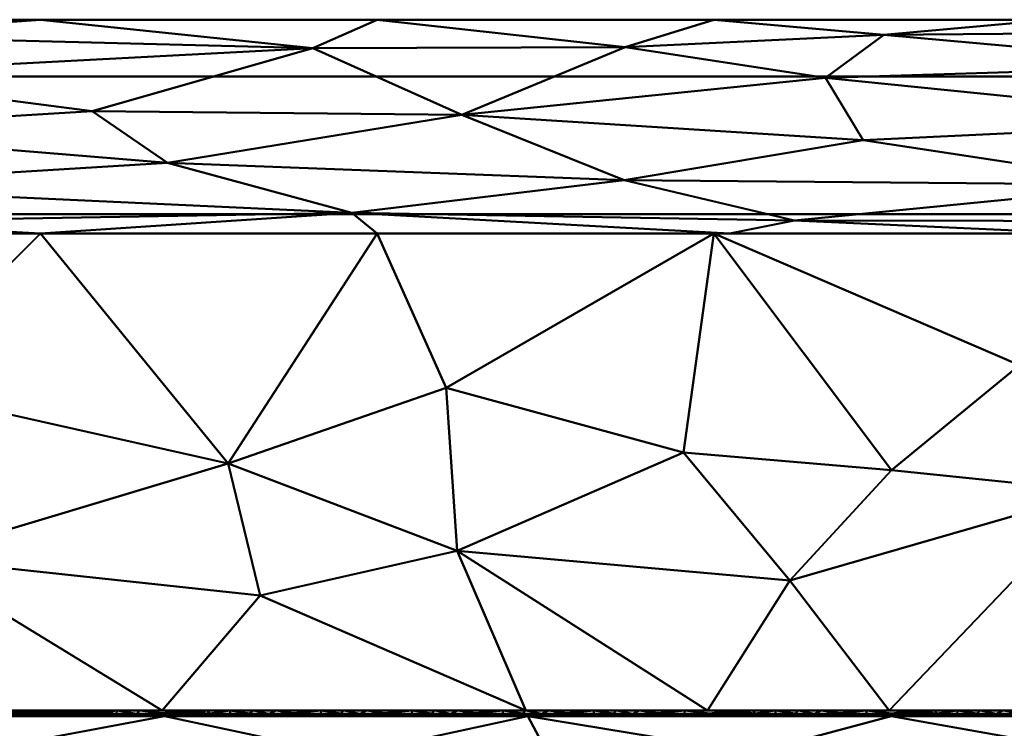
# Model space of a CAD drawing. Header units: millimetres. Extents: x -300 to 300, y -450 to 0.
# Tile 248 of 256: x -78 to -53, y -18 to 0. Entities that reach past the tile are written whole.
import ezdxf

# ---------------------------------------------------------------- set-up
doc = ezdxf.new("R2010")
doc.units = ezdxf.units.MM
doc.layers.add('A-GENM', color=13, linetype='Continuous', lineweight=30)

# ---------------------------------------------------------------- blocks, each defined once
blk = doc.blocks.new('MODEL - MODEL-355502-View 1')
at = {"layer": 'A-GENM', "lineweight": 40}
mesh = blk.add_polyface(dxfattribs=at)
corners = [(276.899, -5, -110), (-276.899, -5, -110), (-276.899, -1.464, -108.536), (-276.899, 0, -105), (276.899, 0, -105), (276.899, -1.464, -108.536)]
mesh.append_faces([[corners[k] for k in face] for face in [(3, 4, 5, 2)]], dxfattribs={"vtx2": -1})
mesh.append_faces([[corners[k] for k in face] for face in [(5, 0, 1, 2)]], dxfattribs={"vtx3": -1})
mesh = blk.add_polyface(dxfattribs=at)
corners = [(-276.899, 0, -105), (-276.899, 0), (276.899, 0), (276.899, 0, -105)]
mesh.append_faces([[corners[k] for k in face] for face in [(0, 1, 2, 3)]])
mesh = blk.add_polyface(dxfattribs=at)
corners = [(-84.731, -2.849, 1.916), (-83.797, -1.406, 1.694), (-92.942, -1.83, 1.829), (-84.538, -4.292, 1.62), (-97.566, -3.248, 1.909), (-96.708, -4.939, 1.231), (-92.852, -0.596, 1.249), (-83.603, -0.406, 1.055), (-111.787, -2.596, 1.959), (-104.778, -4.11, 1.722), (-86.531, -5.5), (-77.878, -5.5), (-83.288, -5.197, 0.937), (-69.875, -4.969, 1.179), (-74.606, -3.679, 1.804), (-105.125, -5.142, 1.026), (-95.184, -5.5), (-76.548, -2.357, 1.888), (-102.04, -1.066, 1.571), (-100.619, -2.118, 1.895), (-70.875, -0.735, 1.339), (-77.878, -0.006), (-95.184, -0.009), (-101.045, -0.308, 0.943), (-115.051, -0.837, 1.455), (-86.531, -0.008), (-67.048, -2.448, 1.884), (-103.837, -5.5), (-112.49, -5.5), (-113.235, -4.651, 1.469), (-108.454, -0.484, 1.159), (-103.837, -0.01), (-112.49, -0.011)]
mesh.append_faces([[corners[k] for k in face] for face in [(32, 30, 31)]], dxfattribs={"vtx0": -1, "vtx1": -1})
mesh.append_faces([[corners[k] for k in face] for face in [(0, 1, 2), (3, 4, 5), (6, 1, 7), (4, 8, 9), (3, 13, 14), (15, 16, 5), (5, 9, 15), (3, 14, 0), (0, 14, 17), (2, 1, 6), (18, 19, 2), (7, 20, 21), (17, 1, 0), (6, 22, 23), (18, 24, 19), (3, 5, 12), (13, 12, 11), (3, 12, 13), (0, 4, 3), (2, 19, 4), (0, 2, 4), (18, 2, 6), (18, 6, 23), (7, 1, 20), (1, 17, 20), (26, 17, 14), (19, 8, 4), (12, 5, 10), (29, 15, 9), (9, 5, 4), (30, 18, 23), (31, 30, 23), (22, 6, 7)]], dxfattribs={"vtx0": -1, "vtx1": -1, "vtx2": -1})
mesh.append_faces([[corners[k] for k in face] for face in [(7, 21, 25, 22)]], dxfattribs={"vtx0": -1, "vtx3": -1})
mesh.append_faces([[corners[k] for k in face] for face in [(10, 11, 12), (16, 10, 5), (27, 16, 15, 28), (22, 31, 23)]], dxfattribs={"vtx1": -1, "vtx2": -1})
mesh = blk.add_polyface(dxfattribs=at)
corners = [(-35.206, -2.297, 1.843), (-46.602, -2.621, 1.872), (-36.304, -3.897, 1.714), (-58.498, -5.169, 0.958), (-49.185, -4.244, 1.605), (-62.875, -4.132, 1.66), (-67.048, -2.448, 1.884), (-62.852, -0.709, 1.314), (-70.875, -0.735, 1.339), (-45.997, -0.303, 0.912), (-51.918, -0.003), (-56.203, -0.389, 1.021), (-36.875, -5.039, 1.093), (-47.439, -1.178, 1.569), (-37.509, -0.806, 1.366), (-43.265, -0.003), (-69.875, -4.969, 1.179), (-74.606, -3.679, 1.804), (-56.729, -3.102, 1.87), (-77.878, -5.5), (-69.225, -5.5), (-51.11, -5.5), (-42.053, -5.5), (-47.752, -5.185, 0.932), (-57.698, -1.494, 1.696), (-60.167, -5.5), (-76.548, -2.357, 1.888), (-69.225, -0.005), (-77.878, -0.006), (-60.572, -0.004)]
mesh.append_faces([[corners[k] for k in face] for face in [(27, 7, 29)]], dxfattribs={"vtx0": -1, "vtx1": -1})
mesh.append_faces([[corners[k] for k in face] for face in [(0, 1, 2), (3, 4, 5), (6, 7, 8), (9, 10, 11), (2, 4, 12), (13, 14, 9), (1, 4, 2), (14, 15, 9), (5, 16, 3), (5, 17, 16), (6, 17, 5), (18, 6, 5), (23, 4, 3), (12, 23, 22), (5, 4, 18), (1, 13, 24), (0, 13, 1), (3, 21, 23), (4, 23, 12), (3, 16, 25), (18, 1, 24), (6, 8, 26), (11, 24, 13), (14, 13, 0), (24, 11, 7), (11, 29, 7), (13, 9, 11), (6, 18, 24), (18, 4, 1), (24, 7, 6), (8, 7, 27)]], dxfattribs={"vtx0": -1, "vtx1": -1, "vtx2": -1})
mesh.append_faces([[corners[k] for k in face] for face in [(8, 27, 28), (11, 10, 29)]], dxfattribs={"vtx0": -1, "vtx2": -1})
mesh.append_faces([[corners[k] for k in face] for face in [(19, 20, 16), (21, 22, 23), (20, 25, 16), (15, 10, 9), (25, 21, 3)]], dxfattribs={"vtx1": -1, "vtx2": -1})
mesh = blk.add_polyface(dxfattribs=at)
corners = [(294.911, -426.924, -110), (294.787, -429.851, -110), (294.371, -432.752, -110), (293.58, -435.571, -110), (292.317, -438.211, -110), (290.513, -440.513, -110), (288.211, -442.317, -110), (285.571, -443.58, -110), (282.752, -444.371, -110), (279.852, -444.787, -110), (276.924, -444.911, -110), (-276.924, -444.911, -110), (-279.851, -444.787, -110), (-282.752, -444.371, -110), (-285.571, -443.58, -110), (-288.211, -442.317, -110), (-290.513, -440.513, -110), (-292.317, -438.211, -110), (-293.58, -435.571, -110), (-294.371, -432.752, -110), (-294.787, -429.852, -110), (-294.911, -426.924, -110), (-294.911, -23, -110), (-294.787, -20.069, -110), (-294.37, -17.166, -110), (-293.577, -14.344, -110), (-292.312, -11.702, -110), (-290.504, -9.399, -110), (-288.199, -7.594, -110), (-285.555, -6.332, -110), (-282.733, -5.541, -110), (-279.83, -5.124, -110), (-276.899, -5, -110), (276.899, -5, -110), (279.829, -5.124, -110), (282.733, -5.541, -110), (285.555, -6.332, -110), (288.199, -7.594, -110), (290.504, -9.399, -110), (292.312, -11.702, -110), (293.577, -14.344, -110), (294.37, -17.166, -110), (294.787, -20.069, -110), (294.911, -23, -110), (22, -230, -110), (21.25, -224.306, -110), (19.053, -219, -110), (15.556, -214.444, -110), (11, -210.947, -110), (5.694, -208.75, -110), (0, -208, -110), (-5.694, -208.75, -110), (-11, -210.947, -110), (-15.556, -214.444, -110), (-19.053, -219, -110), (-21.25, -224.306, -110), (-22, -230, -110), (-21.25, -235.694, -110), (-19.053, -241, -110), (-15.556, -245.556, -110), (-11, -249.053, -110), (-5.694, -251.25, -110), (0, -252, -110), (5.694, -251.25, -110), (11, -249.053, -110), (15.556, -245.556, -110), (19.053, -241, -110), (21.25, -235.694, -110)]
mesh.append_faces([[corners[k] for k in face] for face in [(64, 10, 63), (61, 11, 60), (59, 11, 58), (51, 32, 50)]], dxfattribs={"vtx0": -1, "vtx1": -1})
mesh.append_faces([[corners[k] for k in face] for face in [(58, 11, 21, 57)]], dxfattribs={"vtx0": -1, "vtx1": -1, "vtx2": -1})
mesh.append_faces([[corners[k] for k in face] for face in [(33, 43, 46, 47)]], dxfattribs={"vtx0": -1, "vtx1": -1, "vtx3": -1})
mesh.append_faces([[corners[k] for k in face] for face in [(0, 67, 44, 43), (0, 66, 67), (41, 35, 36, 40), (35, 41, 42, 34), (40, 36, 37), (34, 42, 43, 33), (33, 49, 50, 32), (43, 45, 46), (43, 44, 45), (20, 12, 13), (22, 54, 55), (32, 52, 53), (22, 55, 56)]], dxfattribs={"vtx0": -1, "vtx2": -1})
mesh.append_faces([[corners[k] for k in face] for face in [(0, 9, 10, 66), (32, 53, 54, 22)]], dxfattribs={"vtx0": -1, "vtx2": -1, "vtx3": -1})
mesh.append_faces([[corners[k] for k in face] for face in [(2, 7, 8, 9), (18, 13, 14, 15), (13, 18, 19, 20)]], dxfattribs={"vtx0": -1, "vtx3": -1})
mesh.append_faces([[corners[k] for k in face] for face in [(3, 4, 7, 2), (1, 2, 9, 0), (65, 66, 10), (64, 65, 10), (47, 48, 33), (48, 49, 33), (61, 62, 11), (59, 60, 11), (51, 52, 32), (28, 29, 25)]], dxfattribs={"vtx1": -1, "vtx2": -1})
mesh.append_faces([[corners[k] for k in face] for face in [(62, 63, 10, 11), (11, 12, 20, 21), (56, 57, 21, 22), (31, 32, 22, 23), (23, 24, 30, 31), (24, 25, 29, 30)]], dxfattribs={"vtx1": -1, "vtx3": -1})
mesh.append_faces([[corners[k] for k in face] for face in [(26, 27, 28, 25)]], dxfattribs={"vtx2": -1})
mesh.append_faces([[corners[k] for k in face] for face in [(4, 5, 6, 7), (37, 38, 39, 40), (15, 16, 17, 18)]], dxfattribs={"vtx3": -1})
mesh = blk.add_polyface(dxfattribs=at)
corners = [(-86.531, -5.5), (-88.231, -8.717, -1.944), (-81.832, -9.445, -2.384), (-73.05, -11.415, -3.574), (-67.453, -9.465, -2.395), (-69.225, -5.5), (-65.404, -17.771, -7.414), (-60.733, -17.771, -7.414), (-67.169, -13.659, -4.93), (-93.338, -13.861, -5.052), (-84.091, -17.771, -7.414), (-87.864, -12.166, -4.028), (-114.396, -11.098, -3.382), (-112.49, -5.5), (-116.817, -5.5), (-107.667, -9.338, -2.319), (-107.912, -13.979, -5.123), (-118.612, -14.135, -5.217), (-113.222, -14.426, -5.393), (-81.154, -13.854, -5.048), (-74.748, -17.771, -7.414), (-72.233, -14.81, -5.625), (-61.35, -11.133, -3.404), (-102.778, -17.771, -7.414), (-98.783, -11.685, -3.737), (-77.878, -5.5), (-93.305, -9.939, -2.682), (-112.122, -17.771, -7.414), (-103.837, -5.5), (-93.435, -17.771, -7.414), (-95.184, -5.5), (-120.224, -9.998, -2.718), (-121.465, -17.771, -7.414), (-60.572, -5.5)]
mesh.append_faces([[corners[k] for k in face] for face in [(13, 15, 28), (27, 17, 32), (10, 9, 29), (30, 1, 0), (6, 21, 20), (5, 4, 33)]], dxfattribs={"vtx0": -1, "vtx1": -1})
mesh.append_faces([[corners[k] for k in face] for face in [(0, 1, 2), (3, 4, 5), (9, 10, 11), (15, 12, 16), (12, 17, 18), (19, 20, 21), (22, 4, 8), (23, 9, 24), (21, 6, 8), (26, 24, 9), (11, 19, 2), (3, 25, 2), (27, 18, 17), (10, 19, 11), (1, 30, 26), (3, 2, 19), (23, 24, 16), (24, 15, 16), (15, 24, 28), (13, 12, 15), (31, 12, 14), (27, 16, 18), (16, 12, 18), (26, 9, 11), (1, 26, 11), (30, 24, 26), (2, 1, 11), (8, 4, 3), (21, 8, 3), (19, 21, 3)]], dxfattribs={"vtx0": -1, "vtx1": -1, "vtx2": -1})
mesh.append_faces([[corners[k] for k in face] for face in [(12, 13, 14), (2, 25, 0)]], dxfattribs={"vtx0": -1, "vtx2": -1})
mesh.append_faces([[corners[k] for k in face] for face in [(6, 7, 8), (5, 25, 3), (10, 20, 19), (27, 23, 16), (23, 29, 9), (30, 28, 24)]], dxfattribs={"vtx1": -1, "vtx2": -1})
mesh = blk.add_polyface(dxfattribs=at)
corners = [(-38.678, -11.358, -3.54), (-45.993, -9.255, -2.269), (-44.371, -13.18, -4.64), (-32.276, -9.516, -2.427), (-32.297, -13.747, -4.983), (-50.684, -12.135, -4.009), (-56.061, -17.771, -7.414), (-46.718, -17.771, -7.414), (-15.941, -11.738, -3.769), (-10.388, -9.782, -2.587), (-17.306, -5.5), (-58.617, -14.422, -5.391), (-61.35, -11.133, -3.404), (-67.169, -13.659, -4.93), (-60.572, -5.5), (-67.453, -9.465, -2.395), (-10.246, -13.752, -4.986), (-20.825, -8.942, -2.079), (-26.074, -11.377, -3.551), (-21.178, -14.045, -5.163), (-25.959, -5.5), (-39.472, -14.649, -5.528), (-56.005, -11.584, -3.676), (-43.265, -5.5), (-51.919, -5.5), (-34.612, -5.5), (-52.717, -8.888, -2.047), (-60.733, -17.771, -7.414), (-37.374, -17.771, -7.414), (-28.031, -17.771, -7.414), (-18.687, -17.771, -7.414), (-26.362, -14.659, -5.534)]
mesh.append_faces([[corners[k] for k in face] for face in [(23, 0, 25), (14, 26, 24), (29, 4, 28), (25, 3, 20), (20, 17, 10), (30, 31, 29)]], dxfattribs={"vtx0": -1, "vtx1": -1})
mesh.append_faces([[corners[k] for k in face] for face in [(0, 1, 2), (3, 0, 4), (8, 9, 10), (11, 12, 13), (12, 14, 15), (9, 8, 16), (17, 18, 19), (20, 18, 17), (0, 21, 4), (12, 11, 22), (2, 21, 0), (18, 3, 4), (17, 19, 8), (26, 1, 24), (14, 12, 22), (27, 11, 13), (6, 5, 11), (22, 11, 5), (5, 26, 22), (26, 5, 1), (2, 1, 5), (0, 23, 1), (5, 7, 2), (7, 21, 2), (30, 19, 31), (28, 4, 21), (31, 4, 29), (18, 20, 3), (0, 3, 25), (22, 26, 14), (8, 10, 17), (31, 19, 18), (30, 8, 19), (4, 31, 18), (30, 16, 8)]], dxfattribs={"vtx0": -1, "vtx1": -1, "vtx2": -1})
mesh.append_faces([[corners[k] for k in face] for face in [(5, 6, 7), (11, 27, 6), (21, 7, 28)]], dxfattribs={"vtx0": -1, "vtx2": -1})
mesh.append_faces([[corners[k] for k in face] for face in [(23, 24, 1)]], dxfattribs={"vtx1": -1, "vtx2": -1})
mesh = blk.add_polyface(dxfattribs=at)
corners = [(-72.847, -20.265, -10.012), (-63.668, -19.961, -9.783), (-69.979, -18.921, -8.886), (-78.704, -21.19, -10.518), (-82.049, -19.97, -9.837), (-72.925, -21.269, -10.532), (-67.141, -21.206, -10.488), (-65.352, -17.914, -7.636), (-59.571, -18.864, -8.81), (-56.016, -17.914, -7.634), (-74.688, -17.914, -7.638), (-79.363, -18.786, -8.755), (-63.861, -22.551, -10.855), (-54.74, -22.562, -10.831), (-59.271, -21.205, -10.466), (-55.162, -19.938, -9.747), (-72.982, -22.54, -10.879), (-84.024, -17.914, -7.641), (-46.675, -19.852, -9.669), (-50.42, -21.163, -10.427), (-82.103, -22.528, -10.91), (-51.348, -18.746, -8.673), (-41.517, -21.085, -10.376), (-64.698, -19.144, -9.101), (-45.618, -22.572, -10.813), (-76.738, -19.546, -9.489), (-46.68, -17.914, -7.632), (-43.449, -18.8, -8.723)]
mesh.append_faces([[corners[k] for k in face] for face in [(7, 8, 9), (16, 3, 20), (12, 6, 16)]], dxfattribs={"vtx0": -1, "vtx1": -1})
mesh.append_faces([[corners[k] for k in face] for face in [(0, 1, 2), (3, 0, 4), (5, 6, 0), (10, 11, 2), (1, 14, 15), (5, 16, 6), (5, 3, 16), (5, 0, 3), (12, 14, 6), (1, 15, 8), (14, 1, 6), (18, 15, 19), (14, 19, 15), (8, 15, 21), (18, 19, 22), (23, 2, 1), (18, 21, 15), (2, 23, 7), (0, 6, 1), (11, 25, 2), (26, 21, 27), (21, 18, 27), (25, 4, 0), (23, 1, 8), (8, 21, 9), (7, 23, 8), (25, 11, 4), (13, 19, 14), (2, 25, 0)]], dxfattribs={"vtx0": -1, "vtx1": -1, "vtx2": -1})
mesh.append_faces([[corners[k] for k in face] for face in [(11, 10, 17), (19, 13, 24), (21, 26, 9)]], dxfattribs={"vtx0": -1, "vtx2": -1})
mesh.append_faces([[corners[k] for k in face] for face in [(7, 10, 2), (12, 13, 14)]], dxfattribs={"vtx1": -1, "vtx2": -1})
mesh = blk.add_polyface(dxfattribs=at)
corners = [(-81.614, -17.857, -7.522), (-81.484, -17.821, -7.462), (-82.053, -17.815, -7.453), (-78.779, -17.853, -7.515), (-78.113, -17.854, -7.517), (-78.55, -17.817, -7.456), (-81.113, -17.853, -7.516), (-80.447, -17.854, -7.517), (-80.885, -17.817, -7.456), (-79.718, -17.815, -7.453), (-79.28, -17.856, -7.521), (-79.149, -17.821, -7.462), (-78.836, -17.771, -7.414), (-78.773, -17.914, -7.639), (-79.781, -17.853, -7.515), (-78.252, -17.771, -7.414), (-78.045, -17.817, -7.457), (-81.172, -17.771, -7.414), (-79.356, -17.914, -7.64), (-81.107, -17.914, -7.64), (-80.383, -17.817, -7.457), (-82.114, -17.853, -7.515), (-81.69, -17.914, -7.64), (-82.781, -17.854, -7.517), (-82.72, -17.817, -7.457), (-83.221, -17.817, -7.456), (-82.274, -17.914, -7.64), (-82.339, -17.771, -7.414), (-82.923, -17.771, -7.414), (-81.755, -17.771, -7.414), (-80.588, -17.771, -7.414), (-79.94, -17.914, -7.64), (-80.004, -17.771, -7.414), (-79.42, -17.771, -7.414), (-77.447, -17.853, -7.514), (-77.668, -17.771, -7.414), (-77.606, -17.914, -7.639), (-78.189, -17.914, -7.639), (-80.523, -17.914, -7.64), (-82.857, -17.914, -7.64)]
mesh.append_faces([[corners[k] for k in face] for face in [(27, 2, 29), (32, 9, 33), (36, 4, 37), (26, 23, 39), (31, 7, 38), (13, 10, 18), (19, 0, 22)]], dxfattribs={"vtx0": -1, "vtx1": -1})
mesh.append_faces([[corners[k] for k in face] for face in [(0, 1, 2), (3, 4, 5), (6, 7, 8), (9, 10, 11), (11, 5, 12), (10, 13, 3), (10, 9, 14), (15, 5, 16), (1, 8, 17), (10, 14, 18), (0, 19, 6), (7, 20, 8), (0, 2, 21), (7, 14, 20), (0, 21, 22), (23, 24, 25), (23, 21, 24), (26, 21, 23), (2, 27, 24), (29, 2, 1), (21, 2, 24), (0, 6, 1), (20, 30, 8), (6, 8, 1), (31, 14, 7), (9, 32, 20), (33, 9, 11), (14, 9, 20), (10, 3, 11), (4, 16, 5), (3, 5, 11), (16, 4, 34), (7, 6, 38), (4, 3, 37)]], dxfattribs={"vtx0": -1, "vtx1": -1, "vtx2": -1})
mesh.append_faces([[corners[k] for k in face] for face in [(24, 27, 28), (8, 30, 17), (20, 32, 30), (5, 15, 12)]], dxfattribs={"vtx0": -1, "vtx2": -1})
mesh.append_faces([[corners[k] for k in face] for face in [(17, 29, 1), (26, 22, 21), (12, 33, 11), (35, 15, 16), (19, 38, 6), (13, 37, 3), (31, 18, 14)]], dxfattribs={"vtx1": -1, "vtx2": -1})
mesh = blk.add_polyface(dxfattribs=at)
corners = [(-74.986, -17.878, -7.566), (-75.272, -17.914, -7.639), (-74.688, -17.914, -7.638), (-73.878, -17.816, -7.455), (-74.048, -17.853, -7.514), (-73.527, -17.846, -7.501), (-74.746, -17.836, -7.483), (-74.164, -17.771, -7.414), (-74.748, -17.771, -7.414), (-75.332, -17.771, -7.414), (-73.002, -17.851, -7.51), (-73.326, -17.879, -7.567), (-72.652, -17.88, -7.569), (-75.922, -17.85, -7.508), (-76.138, -17.882, -7.573), (-75.614, -17.882, -7.573), (-76.946, -17.856, -7.521), (-76.814, -17.821, -7.462), (-77.382, -17.815, -7.453), (-76.214, -17.817, -7.456), (-76.5, -17.771, -7.414), (-72.996, -17.771, -7.414), (-73.58, -17.771, -7.414), (-74.425, -17.88, -7.569), (-74.105, -17.914, -7.638), (-76.445, -17.853, -7.515), (-77.447, -17.853, -7.514), (-77.022, -17.914, -7.639), (-76.439, -17.914, -7.639), (-75.916, -17.771, -7.414), (-75.398, -17.851, -7.511), (-78.045, -17.817, -7.457), (-77.668, -17.771, -7.414), (-77.606, -17.914, -7.639), (-78.113, -17.854, -7.517), (-77.084, -17.771, -7.414), (-75.855, -17.914, -7.639), (-73.521, -17.914, -7.638), (-72.938, -17.914, -7.638)]
mesh.append_faces([[corners[k] for k in face] for face in [(36, 14, 28), (7, 3, 22)]], dxfattribs={"vtx0": -1, "vtx1": -1})
mesh.append_faces([[corners[k] for k in face] for face in [(3, 4, 5), (10, 11, 12), (13, 14, 15), (16, 17, 18), (17, 19, 20), (5, 4, 11), (23, 24, 4), (25, 14, 13), (16, 18, 26), (13, 19, 25), (29, 13, 30), (30, 0, 6), (16, 26, 27), (31, 18, 32), (33, 26, 34), (35, 18, 17), (26, 18, 31), (16, 25, 17), (29, 19, 13), (25, 19, 17), (25, 28, 14), (15, 30, 13), (0, 15, 1), (30, 6, 9), (15, 14, 36), (0, 2, 23), (6, 3, 7), (4, 6, 23), (30, 15, 0), (0, 23, 6), (24, 11, 4), (4, 3, 6), (3, 5, 22), (10, 5, 11), (25, 16, 28), (10, 21, 5)]], dxfattribs={"vtx0": -1, "vtx1": -1, "vtx2": -1})
mesh.append_faces([[corners[k] for k in face] for face in [(0, 1, 2), (5, 21, 22), (16, 27, 28), (18, 35, 32), (19, 29, 20), (15, 36, 1), (23, 2, 24), (11, 37, 38)]], dxfattribs={"vtx0": -1, "vtx2": -1})
mesh.append_faces([[corners[k] for k in face] for face in [(6, 7, 8, 9)]], dxfattribs={"vtx0": -1, "vtx3": -1})
mesh.append_faces([[corners[k] for k in face] for face in [(20, 35, 17), (24, 37, 11), (9, 29, 30), (33, 27, 26)]], dxfattribs={"vtx1": -1, "vtx2": -1})
mesh = blk.add_polyface(dxfattribs=at)
corners = [(-72.412, -17.771, -7.414), (-72.5, -17.849, -7.506), (-71.998, -17.851, -7.511), (-70.076, -17.771, -7.414), (-70.164, -17.849, -7.506), (-69.662, -17.851, -7.51), (-70.604, -17.914, -7.637), (-70.02, -17.914, -7.637), (-70.318, -17.88, -7.569), (-67.686, -17.914, -7.637), (-67.984, -17.88, -7.568), (-68.27, -17.914, -7.637), (-72.354, -17.914, -7.638), (-72.652, -17.88, -7.569), (-72.938, -17.914, -7.638), (-72.151, -17.882, -7.573), (-70.666, -17.851, -7.51), (-71.031, -17.877, -7.564), (-71.368, -17.834, -7.48), (-71.828, -17.771, -7.414), (-70.66, -17.771, -7.414), (-71.244, -17.771, -7.414), (-69.816, -17.882, -7.573), (-71.771, -17.914, -7.638), (-68.33, -17.851, -7.51), (-68.698, -17.877, -7.563), (-69.03, -17.834, -7.48), (-69.492, -17.771, -7.414), (-67.827, -17.849, -7.506), (-68.324, -17.771, -7.414), (-69.437, -17.914, -7.637), (-72.996, -17.771, -7.414), (-73.002, -17.851, -7.51), (-73.326, -17.879, -7.567), (-71.583, -17.877, -7.562), (-71.187, -17.914, -7.638), (-69.25, -17.877, -7.562), (-68.853, -17.914, -7.637), (-68.908, -17.771, -7.414), (-67.74, -17.771, -7.414)]
mesh.append_faces([[corners[k] for k in face] for face in [(9, 10, 11), (12, 13, 14), (23, 15, 12), (30, 22, 7), (20, 4, 3), (0, 2, 19), (3, 5, 27), (29, 28, 39)]], dxfattribs={"vtx0": -1, "vtx1": -1})
mesh.append_faces([[corners[k] for k in face] for face in [(0, 1, 2), (3, 4, 5), (1, 15, 2), (16, 17, 8), (18, 19, 2), (15, 13, 12), (4, 22, 5), (24, 25, 10), (26, 27, 5), (28, 29, 24), (22, 8, 7), (32, 13, 1), (33, 14, 13), (15, 1, 13), (31, 32, 1), (2, 15, 34), (23, 34, 15), (34, 18, 2), (34, 35, 17), (16, 18, 17), (34, 17, 18), (16, 8, 4), (17, 6, 8), (22, 4, 8), (20, 16, 4), (36, 25, 26), (5, 22, 36), (30, 36, 22), (36, 26, 5), (36, 37, 25), (24, 26, 25), (24, 10, 28), (25, 11, 10), (24, 29, 26), (16, 20, 18)]], dxfattribs={"vtx0": -1, "vtx1": -1, "vtx2": -1})
mesh.append_faces([[corners[k] for k in face] for face in [(1, 0, 31), (34, 23, 35), (17, 35, 6), (36, 30, 37), (25, 37, 11)]], dxfattribs={"vtx0": -1, "vtx2": -1})
mesh.append_faces([[corners[k] for k in face] for face in [(18, 20, 21, 19)]], dxfattribs={"vtx0": -1, "vtx3": -1})
mesh.append_faces([[corners[k] for k in face] for face in [(6, 7, 8), (38, 27, 26, 29)]], dxfattribs={"vtx1": -1, "vtx2": -1})
mesh = blk.add_polyface(dxfattribs=at)
corners = [(-63.069, -17.771, -7.414), (-63.155, -17.849, -7.506), (-62.652, -17.851, -7.51), (-63.316, -17.88, -7.568), (-63.602, -17.914, -7.636), (-63.018, -17.914, -7.636), (-65.352, -17.914, -7.636), (-65.65, -17.88, -7.568), (-65.936, -17.914, -7.636), (-67.74, -17.771, -7.414), (-67.827, -17.849, -7.506), (-67.325, -17.851, -7.51), (-65.404, -17.771, -7.414), (-65.491, -17.849, -7.506), (-64.989, -17.851, -7.51), (-67.482, -17.882, -7.572), (-65.994, -17.851, -7.51), (-66.365, -17.877, -7.563), (-66.691, -17.834, -7.48), (-67.156, -17.771, -7.414), (-65.988, -17.771, -7.414), (-66.572, -17.771, -7.414), (-67.984, -17.88, -7.568), (-67.686, -17.914, -7.637), (-65.147, -17.882, -7.572), (-67.103, -17.914, -7.637), (-62.813, -17.882, -7.571), (-63.658, -17.851, -7.509), (-64.031, -17.877, -7.562), (-64.352, -17.834, -7.48), (-64.821, -17.771, -7.414), (-63.653, -17.771, -7.414), (-64.237, -17.771, -7.414), (-64.769, -17.914, -7.636), (-62.435, -17.914, -7.635), (-66.918, -17.877, -7.562), (-66.519, -17.914, -7.636), (-64.585, -17.877, -7.562), (-64.185, -17.914, -7.636)]
mesh.append_faces([[corners[k] for k in face] for face in [(6, 7, 8), (25, 15, 23), (33, 24, 6), (34, 26, 5), (20, 13, 12), (9, 11, 19), (31, 1, 0), (12, 14, 30)]], dxfattribs={"vtx0": -1, "vtx1": -1})
mesh.append_faces([[corners[k] for k in face] for face in [(0, 1, 2), (9, 10, 11), (12, 13, 14), (10, 15, 11), (16, 17, 7), (18, 19, 11), (15, 22, 23), (13, 24, 14), (1, 26, 2), (27, 28, 3), (29, 30, 14), (24, 7, 6), (26, 3, 5), (15, 10, 22), (35, 17, 18), (11, 15, 35), (25, 35, 15), (35, 18, 11), (35, 36, 17), (16, 18, 17), (16, 7, 13), (17, 8, 7), (24, 13, 7), (20, 16, 13), (37, 28, 29), (14, 24, 37), (33, 37, 24), (37, 29, 14), (37, 38, 28), (27, 29, 28), (27, 3, 1), (28, 4, 3), (26, 1, 3), (31, 27, 1), (16, 20, 18), (27, 31, 29)]], dxfattribs={"vtx0": -1, "vtx1": -1, "vtx2": -1})
mesh.append_faces([[corners[k] for k in face] for face in [(3, 4, 5), (35, 25, 36), (17, 36, 8), (37, 33, 38), (28, 38, 4)]], dxfattribs={"vtx0": -1, "vtx2": -1})
mesh.append_faces([[corners[k] for k in face] for face in [(18, 20, 21, 19), (29, 31, 32, 30)]], dxfattribs={"vtx0": -1, "vtx3": -1})
mesh = blk.add_polyface(dxfattribs=at)
corners = [(-58.397, -17.771, -7.414), (-58.482, -17.849, -7.506), (-57.979, -17.851, -7.51), (-59.862, -17.815, -7.454), (-60.027, -17.853, -7.513), (-59.509, -17.845, -7.499), (-60.671, -17.842, -7.492), (-60.149, -17.771, -7.414), (-60.733, -17.771, -7.414), (-61.317, -17.771, -7.414), (-58.35, -17.914, -7.634), (-58.647, -17.88, -7.567), (-58.934, -17.914, -7.635), (-58.986, -17.851, -7.509), (-59.318, -17.879, -7.565), (-58.144, -17.882, -7.571), (-58.981, -17.771, -7.414), (-59.565, -17.771, -7.414), (-60.414, -17.879, -7.566), (-60.101, -17.914, -7.635), (-60.981, -17.88, -7.568), (-61.268, -17.914, -7.635), (-60.684, -17.914, -7.635), (-57.813, -17.771, -7.414), (-57.767, -17.914, -7.634), (-61.322, -17.851, -7.509), (-61.698, -17.877, -7.562), (-62.485, -17.771, -7.414), (-63.069, -17.771, -7.414), (-62.652, -17.851, -7.51), (-62.013, -17.834, -7.481), (-62.813, -17.882, -7.571), (-62.252, -17.877, -7.561), (-62.435, -17.914, -7.635), (-61.851, -17.914, -7.635), (-61.901, -17.771, -7.414), (-59.517, -17.914, -7.635), (-57.335, -17.834, -7.481), (-57.587, -17.877, -7.561)]
mesh.append_faces([[corners[k] for k in face] for face in [(10, 11, 12), (24, 15, 10), (7, 3, 17)]], dxfattribs={"vtx0": -1, "vtx1": -1})
mesh.append_faces([[corners[k] for k in face] for face in [(0, 1, 2), (3, 4, 5), (13, 14, 11), (1, 15, 2), (5, 4, 14), (18, 19, 4), (15, 11, 10), (6, 18, 4), (25, 26, 20), (6, 9, 25), (30, 27, 29), (29, 31, 32), (33, 32, 31), (32, 30, 29), (32, 34, 26), (25, 30, 26), (32, 26, 30), (25, 20, 6), (26, 21, 20), (20, 22, 18), (25, 9, 30), (6, 3, 7), (20, 18, 6), (19, 14, 4), (4, 3, 6), (3, 5, 17), (13, 5, 14), (13, 11, 1), (14, 12, 11), (15, 1, 11), (16, 13, 1), (37, 23, 2), (2, 15, 38), (24, 38, 15), (38, 37, 2), (13, 16, 5)]], dxfattribs={"vtx0": -1, "vtx1": -1, "vtx2": -1})
mesh.append_faces([[corners[k] for k in face] for face in [(5, 16, 17), (20, 21, 22), (32, 33, 34), (26, 34, 21), (1, 0, 16), (18, 22, 19), (14, 36, 12)]], dxfattribs={"vtx0": -1, "vtx2": -1})
mesh.append_faces([[corners[k] for k in face] for face in [(6, 7, 8, 9)]], dxfattribs={"vtx0": -1, "vtx3": -1})
mesh.append_faces([[corners[k] for k in face] for face in [(23, 0, 2), (27, 28, 29), (35, 27, 30, 9), (19, 36, 14)]], dxfattribs={"vtx1": -1, "vtx2": -1})
mesh = blk.add_polyface(dxfattribs=at)
corners = [(-53.725, -17.771, -7.414), (-53.81, -17.849, -7.506), (-53.306, -17.851, -7.509), (-55.19, -17.815, -7.453), (-55.353, -17.852, -7.512), (-54.836, -17.845, -7.499), (-55.999, -17.842, -7.493), (-55.477, -17.771, -7.414), (-56.061, -17.771, -7.414), (-56.645, -17.771, -7.414), (-53.682, -17.914, -7.633), (-53.979, -17.88, -7.567), (-54.266, -17.914, -7.633), (-54.314, -17.851, -7.509), (-54.649, -17.879, -7.564), (-53.475, -17.882, -7.57), (-54.309, -17.771, -7.414), (-54.893, -17.771, -7.414), (-55.744, -17.879, -7.565), (-55.433, -17.914, -7.634), (-56.313, -17.88, -7.567), (-56.6, -17.914, -7.634), (-56.016, -17.914, -7.634), (-53.141, -17.771, -7.414), (-56.65, -17.851, -7.509), (-57.031, -17.877, -7.561), (-57.335, -17.834, -7.481), (-57.229, -17.771, -7.414), (-57.813, -17.771, -7.414), (-53.099, -17.914, -7.633), (-57.587, -17.877, -7.561), (-57.767, -17.914, -7.634), (-57.183, -17.914, -7.634), (-54.849, -17.914, -7.634), (-52.657, -17.835, -7.481), (-52.921, -17.877, -7.561), (-52.515, -17.914, -7.633), (-52.364, -17.877, -7.56), (-51.978, -17.851, -7.509), (-52.557, -17.771, -7.414), (-51.973, -17.771, -7.414)]
mesh.append_faces([[corners[k] for k in face] for face in [(10, 11, 12), (29, 15, 10), (7, 3, 17)]], dxfattribs={"vtx0": -1, "vtx1": -1})
mesh.append_faces([[corners[k] for k in face] for face in [(0, 1, 2), (3, 4, 5), (13, 14, 11), (1, 15, 2), (5, 4, 14), (18, 19, 4), (15, 11, 10), (24, 25, 20), (6, 18, 4), (30, 32, 25), (24, 26, 25), (30, 25, 26), (24, 20, 6), (25, 21, 20), (20, 22, 18), (9, 24, 6), (6, 3, 7), (20, 18, 6), (19, 14, 4), (4, 3, 6), (3, 5, 17), (13, 5, 14), (13, 11, 1), (14, 12, 11), (15, 1, 11), (16, 13, 1), (34, 23, 2), (2, 15, 35), (29, 35, 15), (35, 34, 2), (35, 36, 37), (38, 34, 37), (35, 37, 34), (13, 16, 5), (24, 9, 26)]], dxfattribs={"vtx0": -1, "vtx1": -1, "vtx2": -1})
mesh.append_faces([[corners[k] for k in face] for face in [(5, 16, 17), (20, 21, 22), (30, 31, 32), (25, 32, 21), (1, 0, 16), (18, 22, 19), (14, 33, 12), (35, 29, 36)]], dxfattribs={"vtx0": -1, "vtx2": -1})
mesh.append_faces([[corners[k] for k in face] for face in [(6, 7, 8, 9), (26, 9, 27, 28)]], dxfattribs={"vtx0": -1, "vtx3": -1})
mesh.append_faces([[corners[k] for k in face] for face in [(23, 0, 2), (19, 33, 14), (39, 23, 34, 40)]], dxfattribs={"vtx1": -1, "vtx2": -1})

msp = doc.modelspace()

# ---------------------------------------------------------------- block references
at = {"layer": 'A-GENM', "lineweight": 40}
msp.add_blockref('MODEL - MODEL-355502-View 1', (0, 0), dxfattribs=at)

doc.saveas('drawing.dxf')
